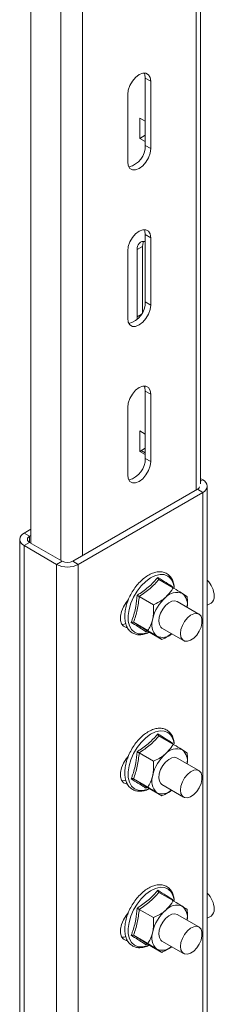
# Model space of a CAD drawing. Header units: millimetres. Extents: x -865 to 612, y -2990 to -1418.
# Tile 3 of 8: x -665 to -614, y -2454 to -2198. Entities that reach past the tile are written whole.
import ezdxf

# ---------------------------------------------------------------- set-up
doc = ezdxf.new("R2010")
doc.units = ezdxf.units.MM

msp = doc.modelspace()

# ---------------------------------------------------------------- linework, layer by layer
at = {"color": 7, "linetype": 'Continuous', "lineweight": 15}
for p, q in [((-617.67, -2318.62), (-617.67, -1907.49)), ((-661.98, -2334.13), (-661.98, -1921.78)), ((-632.1, -2212.77), (-630.68, -2213.59)), ((-632.1, -2230.33), (-632.1, -2212.77)), ((-630.68, -2231.14), (-630.68, -2213.59)), ((-636.69, -2217.06), (-636.69, -2234.61)), ((-632.1, -2224.01), (-633.52, -2223.19)), ((-633.52, -2223.19), (-633.52, -2228.5)), ((-632.1, -2227.68), (-632.1, -2224.01)), ((-633.52, -2228.5), (-632.1, -2227.68)), ((-633.52, -2228.5), (-632.1, -2229.32)), ((-632.1, -2227.69), (-632.1, -2227.68)), ((-632.1, -2230.33), (-630.68, -2231.14)), ((-632.1, -2253.6), (-630.68, -2254.42)), ((-632.1, -2271.16), (-632.1, -2253.6)), ((-630.68, -2271.97), (-630.68, -2254.42)), ((-636.69, -2257.89), (-636.69, -2275.44)), ((-634.22, -2257.49), (-632.81, -2256.67)), ((-634.22, -2275.04), (-634.22, -2257.49)), ((-632.81, -2273.81), (-632.81, -2256.67)), ((-632.1, -2271.16), (-630.68, -2271.97)), ((-634.18, -2275.66), (-634.22, -2275.04)), ((-632.1, -2294.43), (-630.68, -2295.24)), ((-632.1, -2311.98), (-632.1, -2294.43)), ((-630.68, -2312.8), (-630.68, -2295.24)), ((-636.69, -2298.71), (-636.69, -2316.27)), ((-632.1, -2305.67), (-633.52, -2304.84)), ((-633.52, -2304.84), (-633.52, -2310.15)), ((-632.1, -2309.34), (-632.1, -2305.66)), ((-633.52, -2310.15), (-632.1, -2309.34)), ((-632.1, -2308.92), (-632.1, -2308.92)), ((-632.1, -2309.34), (-632.1, -2309.34)), ((-633.52, -2310.15), (-632.1, -2310.97)), ((-633.16, -2309.94), (-632.1, -2310.56)), ((-632.1, -2311.98), (-630.68, -2312.8)), ((-617.67, -2317.25), (-617.07, -2317.6)), ((-615.9, -2482.54), (-615.9, -2319.23)), ((-618.48, -2320.05), (-651.01, -2338.82)), ((-617.07, -2320.86), (-649.6, -2339.64)), ((-617.07, -2320.86), (-618.48, -2320.05)), ((-617.07, -2484.17), (-617.07, -2320.86)), ((-663.74, -2331.48), (-661.98, -2330.46)), ((-663.74, -2331.48), (-662.32, -2332.29)), ((-662.32, -2332.29), (-661.98, -2332.09)), ((-664.91, -2333.11), (-664.91, -2496.42)), ((-662.32, -2333.93), (-663.74, -2334.74)), ((-655.25, -2339.64), (-663.74, -2334.74)), ((-663.74, -2498.05), (-663.74, -2334.74)), ((-653.84, -2338.82), (-662.32, -2333.93)), ((-655.25, -2339.64), (-653.84, -2338.82)), ((-655.25, -2502.95), (-655.25, -2339.64)), ((-651.01, -2338.82), (-649.6, -2339.64)), ((-649.6, -2502.95), (-649.6, -2339.64)), ((-628.53, -2343.59), (-624.81, -2345.74)), ((-624.95, -2345.47), (-624.98, -2345.78)), ((-633.69, -2348.02), (-629.96, -2350.17)), ((-636.69, -2349.09), (-636.69, -2349.35)), ((-618.08, -2352.61), (-623.73, -2349.34)), ((-615.9, -2350.33), (-614.9, -2349.75)), ((-635.18, -2354.76), (-631.45, -2356.91)), ((-631.69, -2357.04), (-631.94, -2357.22)), ((-631.51, -2357.08), (-627.79, -2359.22)), ((-627.73, -2356.27), (-622.07, -2359.54)), ((-628.53, -2384.42), (-624.81, -2386.57)), ((-624.95, -2386.3), (-624.98, -2386.6)), ((-633.69, -2388.84), (-629.96, -2390.99)), ((-636.69, -2389.91), (-636.69, -2390.17)), ((-618.08, -2393.44), (-623.73, -2390.17)), ((-635.18, -2395.59), (-631.45, -2397.74)), ((-627.73, -2397.1), (-622.07, -2400.37)), ((-631.69, -2397.87), (-631.94, -2398.05)), ((-631.51, -2397.9), (-627.79, -2400.05)), ((-628.53, -2425.24), (-624.81, -2427.39)), ((-624.95, -2427.13), (-624.98, -2427.43)), ((-633.69, -2429.67), (-629.96, -2431.82)), ((-636.69, -2430.74), (-636.69, -2431)), ((-618.08, -2434.26), (-623.73, -2431)), ((-615.9, -2431.98), (-614.9, -2431.4)), ((-635.18, -2436.41), (-631.45, -2438.56)), ((-627.73, -2437.93), (-622.07, -2441.19)), ((-631.69, -2438.7), (-631.94, -2438.88)), ((-631.51, -2438.73), (-627.79, -2440.88))]:
    msp.add_line(p, q, dxfattribs=at)
at = {"color": 8, "linetype": 'Continuous', "lineweight": 15}
for p, q in [((-618.84, -2320.26), (-618.84, -1909.13)), ((-654.2, -2338.62), (-654.2, -1926.27)), ((-648.54, -2337.4), (-648.54, -1926.27)), ((-634.22, -2275.04), (-633.17, -2274.43)), ((-617.67, -2317.95), (-617.07, -2317.6)), ((-662.32, -2333.93), (-662.32, -2332.29))]:
    msp.add_line(p, q, dxfattribs=at)
at = {"color": 7, "linetype": 'Continuous', "lineweight": 15, "flags": 128}
for points in [[(-630.68, -2213.59), (-630.83, -2212.6), (-631.26, -2211.88), (-631.92, -2211.5), (-632.76, -2211.49), (-633.69, -2211.85), (-634.62, -2212.56), (-635.45, -2213.54), (-636.12, -2214.69), (-636.54, -2215.9), (-636.69, -2217.06)], [(-632.1, -2212.77), (-632.24, -2211.79), (-632.39, -2211.44)], [(-636.69, -2234.61), (-636.54, -2235.6), (-636.12, -2236.32), (-635.45, -2236.71), (-634.62, -2236.72), (-633.69, -2236.35), (-632.76, -2235.64), (-631.92, -2234.67), (-631.26, -2233.52), (-630.83, -2232.3), (-630.68, -2231.14)], [(-630.68, -2254.42), (-630.83, -2253.43), (-631.26, -2252.71), (-631.92, -2252.32), (-632.76, -2252.31), (-633.69, -2252.68), (-634.62, -2253.39), (-635.45, -2254.36), (-636.12, -2255.51), (-636.54, -2256.73), (-636.69, -2257.89)], [(-632.1, -2253.6), (-632.24, -2252.61), (-632.39, -2252.27)], [(-632.81, -2256.67), (-632.66, -2255.68), (-632.52, -2255.34)], [(-636.69, -2275.44), (-636.54, -2276.43), (-636.12, -2277.15), (-635.45, -2277.53), (-634.62, -2277.54), (-633.69, -2277.18), (-632.76, -2276.47), (-631.92, -2275.49), (-631.26, -2274.34), (-630.83, -2273.13), (-630.68, -2271.97)], [(-630.68, -2295.24), (-630.83, -2294.26), (-631.26, -2293.53), (-631.92, -2293.15), (-632.76, -2293.14), (-633.69, -2293.51), (-634.62, -2294.21), (-635.45, -2295.19), (-636.12, -2296.34), (-636.54, -2297.56), (-636.69, -2298.71)], [(-632.1, -2294.43), (-632.24, -2293.44), (-632.39, -2293.1)], [(-636.69, -2316.27), (-636.54, -2317.26), (-636.12, -2317.98), (-635.45, -2318.36), (-634.62, -2318.37), (-633.69, -2318), (-632.76, -2317.3), (-631.92, -2316.32), (-631.26, -2315.17), (-630.83, -2313.96), (-630.68, -2312.8)], [(-636.55, -2348.93), (-637.09, -2349.57), (-637.82, -2350.71), (-638.33, -2351.94), (-638.6, -2353.16), (-638.6, -2354.26), (-638.33, -2355.16), (-637.82, -2355.79), (-637.09, -2356.1), (-636.83, -2356.12)], [(-623.73, -2349.34), (-624.35, -2349.16), (-625.14, -2349.27), (-625.98, -2349.7), (-626.8, -2350.4), (-627.53, -2351.32), (-628.09, -2352.37), (-628.45, -2353.46), (-628.56, -2354.49), (-628.42, -2355.37), (-628.05, -2356.02), (-627.73, -2356.27)], [(-622.9, -2357.71), (-622.78, -2356.67), (-622.41, -2355.58), (-621.84, -2354.54), (-621.11, -2353.63), (-620.29, -2352.94), (-619.45, -2352.53), (-618.66, -2352.43), (-618, -2352.66), (-617.53, -2353.19), (-617.28, -2353.97), (-617.28, -2354.95), (-617.53, -2356.02), (-618, -2357.1), (-618.66, -2358.09), (-619.45, -2358.9), (-620.29, -2359.45), (-621.11, -2359.71), (-621.84, -2359.65), (-622.41, -2359.26), (-622.78, -2358.6), (-622.9, -2357.71)], [(-638.25, -2355.31), (-637.64, -2355.24), (-637.2, -2355.1)], [(-636.55, -2389.76), (-637.09, -2390.4), (-637.82, -2391.54), (-638.33, -2392.77), (-638.6, -2393.98), (-638.6, -2395.09), (-638.33, -2395.99), (-637.82, -2396.62), (-637.09, -2396.93), (-636.83, -2396.95)], [(-623.73, -2390.17), (-624.35, -2389.99), (-625.14, -2390.1), (-625.98, -2390.53), (-626.8, -2391.23), (-627.53, -2392.15), (-628.09, -2393.2), (-628.45, -2394.28), (-628.56, -2395.32), (-628.42, -2396.2), (-628.05, -2396.85), (-627.73, -2397.1)], [(-622.9, -2398.53), (-622.78, -2397.5), (-622.41, -2396.41), (-621.84, -2395.37), (-621.11, -2394.46), (-620.29, -2393.77), (-619.45, -2393.35), (-618.66, -2393.26), (-618, -2393.48), (-617.53, -2394.01), (-617.28, -2394.8), (-617.28, -2395.77), (-617.53, -2396.85), (-618, -2397.93), (-618.66, -2398.91), (-619.45, -2399.72), (-620.29, -2400.28), (-621.11, -2400.54), (-621.84, -2400.47), (-622.41, -2400.09), (-622.78, -2399.42), (-622.9, -2398.53)], [(-638.25, -2396.13), (-637.64, -2396.07), (-637.2, -2395.93)], [(-636.55, -2430.58), (-637.09, -2431.23), (-637.82, -2432.37), (-638.33, -2433.59), (-638.6, -2434.81), (-638.6, -2435.91), (-638.33, -2436.82), (-637.82, -2437.45), (-637.09, -2437.75), (-636.83, -2437.78)], [(-623.73, -2431), (-624.35, -2430.81), (-625.14, -2430.93), (-625.98, -2431.35), (-626.8, -2432.06), (-627.53, -2432.97), (-628.09, -2434.02), (-628.45, -2435.11), (-628.56, -2436.14), (-628.42, -2437.02), (-628.05, -2437.68), (-627.73, -2437.93)], [(-622.9, -2439.36), (-622.78, -2438.33), (-622.41, -2437.24), (-621.84, -2436.19), (-621.11, -2435.28), (-620.29, -2434.59), (-619.45, -2434.18), (-618.66, -2434.08), (-618, -2434.31), (-617.53, -2434.84), (-617.28, -2435.63), (-617.28, -2436.6), (-617.53, -2437.67), (-618, -2438.75), (-618.66, -2439.74), (-619.45, -2440.55), (-620.29, -2441.11), (-621.11, -2441.37), (-621.84, -2441.3), (-622.41, -2440.92), (-622.78, -2440.25), (-622.9, -2439.36)], [(-638.25, -2436.96), (-637.64, -2436.89), (-637.2, -2436.75)]]:
    msp.add_lwpolyline(points, dxfattribs=at)
at = {"color": 8, "linetype": 'Continuous', "lineweight": 15, "flags": 128}
for points in [[(-626.17, -2342.69), (-627.13, -2342.31), (-628.25, -2342.26), (-629.46, -2342.55), (-630.72, -2343.16), (-631.97, -2344.08), (-633.16, -2345.26), (-634.23, -2346.64), (-635.15, -2348.18), (-635.86, -2349.79), (-636.34, -2351.42), (-636.56, -2352.98), (-636.53, -2354.42), (-636.23, -2355.67), (-635.68, -2356.66), (-634.91, -2357.37), (-633.95, -2357.76), (-632.83, -2357.81), (-631.62, -2357.52), (-631.11, -2357.31)], [(-626.17, -2383.52), (-627.13, -2383.13), (-628.25, -2383.08), (-629.46, -2383.37), (-630.72, -2383.99), (-631.97, -2384.91), (-633.16, -2386.08), (-634.23, -2387.47), (-635.15, -2389.01), (-635.86, -2390.62), (-636.34, -2392.25), (-636.56, -2393.81), (-636.53, -2395.25), (-636.23, -2396.49), (-635.68, -2397.49), (-634.91, -2398.2), (-633.95, -2398.59), (-632.83, -2398.64), (-631.62, -2398.35), (-631.11, -2398.13)], [(-626.17, -2424.35), (-627.13, -2423.96), (-628.25, -2423.91), (-629.46, -2424.2), (-630.72, -2424.82), (-631.97, -2425.73), (-633.16, -2426.91), (-634.23, -2428.3), (-635.15, -2429.83), (-635.86, -2431.45), (-636.34, -2433.07), (-636.56, -2434.64), (-636.53, -2436.08), (-636.23, -2437.32), (-635.68, -2438.32), (-634.91, -2439.03), (-633.95, -2439.41), (-632.83, -2439.46), (-631.62, -2439.17), (-631.11, -2438.96)]]:
    msp.add_lwpolyline(points, dxfattribs=at)
at = {"color": 7, "linetype": 'Continuous', "lineweight": 15}
for centre, radius, start, end in [((-637.84, -2230.38), 5.75, 284.5527, 0.5237), ((-632.46, -2257.15), 1.79, 78.1672, 190.8069), ((-637.84, -2271.21), 5.75, 284.5527, 0.5237), ((-637.84, -2312.04), 5.75, 284.553, 0.5234), ((-618.96, -2319.06), 1.1, 295.7458, 339.7717), ((-617.69, -2319.23), 1.75, 290.7838, 69.2164), ((-663.12, -2333.11), 1.75, 110.7838, 249.2164), ((-662.01, -2333.11), 0.873, 110.7835, 249.2168), ((-652.42, -2334.18), 6.15, 242.6098, 297.3901), ((-652.42, -2336.09), 3.07, 242.6093, 297.3906), ((-620.34, -2348.24), 6.28, 2.9734, 44.9609), ((-619.75, -2356.27), 10.67, 131.5039, 166.9713), ((-623.88, -2350.82), 3.89, 67.7415, 139.1602), ((-624.92, -2350.1), 3.82, 349.0786, 48.8775), ((-616.02, -2348.14), 1.96, 304.8258, 6.4866), ((-626.24, -2355.32), 4.16, 159.4768, 227.5126), ((-627.61, -2355.04), 3.65, 246.7144, 312.0256), ((-619.75, -2397.1), 10.67, 131.5039, 166.9713), ((-623.88, -2391.65), 3.89, 67.7415, 139.1602), ((-624.92, -2390.93), 3.82, 349.0782, 48.8783), ((-626.24, -2396.15), 4.16, 159.4762, 227.5134), ((-627.61, -2395.87), 3.65, 246.712, 312.0281), ((-620.34, -2429.9), 6.28, 2.9736, 44.9607), ((-619.75, -2437.92), 10.67, 131.5045, 166.9711), ((-623.88, -2432.47), 3.89, 67.7432, 139.1584), ((-624.92, -2431.75), 3.82, 349.0786, 48.8775), ((-616.02, -2429.79), 1.96, 304.8224, 6.4901), ((-626.24, -2436.98), 4.16, 159.4763, 227.5133), ((-627.61, -2436.69), 3.65, 246.712, 312.0281)]:
    msp.add_arc(centre, radius, start, end, dxfattribs=at)
at = {"color": 8, "linetype": 'Continuous', "lineweight": 15}
for centre, start, end in [((-628.68, -2345.99), 4.5252, 52.7285), ((-628.68, -2386.81), 4.5258, 52.7271), ((-628.68, -2427.64), 4.5254, 52.7276)]:
    msp.add_arc(centre, 4.14, start, end, dxfattribs=at)
at = {"color": 7, "linetype": 'Continuous', "lineweight": 15}
for points, knots in [([(-624.53, -2345.44), (-624.57, -2345.13), (-624.67, -2344.37), (-625.11, -2343.37), (-625.71, -2342.59), (-626.33, -2342.11), (-627.01, -2341.76), (-627.9, -2341.54), (-629.02, -2341.58), (-630.2, -2341.9), (-631.41, -2342.5), (-632.62, -2343.36), (-633.76, -2344.45), (-634.81, -2345.73), (-635.73, -2347.15), (-636.48, -2348.66), (-637.04, -2350.21), (-637.38, -2351.74), (-637.5, -2353.22), (-637.38, -2354.58), (-637.02, -2355.79), (-636.41, -2356.78), (-635.6, -2357.51), (-634.63, -2357.93), (-633.56, -2358.07), (-632.41, -2357.9), (-631.56, -2357.64), (-631.11, -2357.37), (-631.05, -2357.34)], [0, 0, 0, 0, 0.030239, 0.072948, 0.114899, 0.140022, 0.163031, 0.202681, 0.242596, 0.283529, 0.32542, 0.367745, 0.410081, 0.452336, 0.494533, 0.536727, 0.578969, 0.621319, 0.663841, 0.70657, 0.74938, 0.791735, 0.832921, 0.872917, 0.912586, 0.952862, 0.994237, 1, 1, 1, 1]), ([(-634.23, -2347.69), (-633.97, -2347.53), (-632.69, -2346.72), (-630.73, -2345.23), (-629.4, -2343.71), (-628.8, -2343.04)], [0, 0, 0, 0, 0.120964, 0.606826, 1, 1, 1, 1]), ([(-628.53, -2343.59), (-628.56, -2343.56), (-628.64, -2343.51), (-628.72, -2343.37), (-628.78, -2343.21), (-628.8, -2343.1), (-628.8, -2343.04), (-628.8, -2343.04)], [0, 0, 0, 0, 0.236151, 0.471397, 0.732385, 0.993199, 1, 1, 1, 1]), ([(-628.8, -2343.04), (-628.61, -2343.16), (-627.65, -2343.77), (-626.23, -2344.68), (-625.34, -2345.23), (-624.95, -2345.47)], [0, 0, 0, 0, 0.120962, 0.606828, 1, 1, 1, 1]), ([(-628.53, -2343.59), (-629.25, -2344.39), (-630.73, -2346), (-632.69, -2347.34), (-633.69, -2348.02)], [0, 0, 0, 0, 0.492171, 1, 1, 1, 1]), ([(-625, -2345.63), (-625, -2345.62), (-625, -2345.57), (-624.97, -2345.52), (-624.95, -2345.47), (-624.95, -2345.47)], [0, 0, 0, 0, 0.177792, 0.978968, 1, 1, 1, 1]), ([(-635.8, -2354.79), (-635.69, -2354.52), (-635.18, -2353.21), (-634.51, -2350.89), (-634.32, -2348.68), (-634.23, -2347.69)], [0, 0, 0, 0, 0.120963, 0.606823, 1, 1, 1, 1]), ([(-633.69, -2348.02), (-633.81, -2349.19), (-634.06, -2351.58), (-634.8, -2353.69), (-635.18, -2354.76)], [0, 0, 0, 0, 0.492171, 1, 1, 1, 1]), ([(-634.23, -2347.69), (-634.23, -2347.69), (-634.19, -2347.72), (-634.09, -2347.77), (-633.95, -2347.86), (-633.81, -2347.95), (-633.73, -2347.99), (-633.69, -2348.02)], [0, 0, 0, 0, 0.006821, 0.267599, 0.528633, 0.763844, 1, 1, 1, 1]), ([(-629.96, -2350.17), (-629.47, -2349.93), (-628.46, -2349.46), (-627.44, -2348.79), (-626.93, -2348.37), (-626.82, -2348.28)], [0, 0, 0, 0, 0.434794, 0.879847, 1, 1, 1, 1]), ([(-626.82, -2348.28), (-626.21, -2347.65), (-625.42, -2346.84), (-624.92, -2345.95), (-624.81, -2345.74)], [0, 0, 0, 0, 0.769008, 1, 1, 1, 1]), ([(-622.41, -2347.22), (-622.49, -2347.17), (-623.09, -2346.8), (-623.94, -2346.27), (-624.74, -2345.78), (-624.81, -2345.74)], [0, 0, 0, 0, 0.12794, 0.927362, 1, 1, 1, 1]), ([(-621.14, -2348.06), (-621.21, -2348.01), (-621.47, -2347.83), (-622.01, -2347.48), (-622.41, -2347.22)], [0, 0, 0, 0, 0.263901, 1, 1, 1, 1]), ([(-621.14, -2348.06), (-621.1, -2348.61), (-621.04, -2349.55), (-621.15, -2350.44), (-621.19, -2350.81)], [0, 0, 0, 0, 0.589224, 1, 1, 1, 1]), ([(-630.14, -2353.86), (-630.02, -2352.93), (-629.85, -2351.72), (-629.94, -2350.46), (-629.96, -2350.17)], [0, 0, 0, 0, 0.7690098, 1, 1, 1, 1]), ([(-635.8, -2354.79), (-635.8, -2354.78), (-635.74, -2354.76), (-635.63, -2354.72), (-635.46, -2354.7), (-635.3, -2354.7), (-635.22, -2354.74), (-635.18, -2354.76)], [0, 0, 0, 0, 0.006844, 0.267596, 0.528624, 0.763849, 1, 1, 1, 1]), ([(-631.94, -2357.22), (-632.06, -2357.14), (-632.63, -2356.76), (-633.79, -2356), (-635.18, -2355.16), (-635.8, -2354.79)], [0, 0, 0, 0, 0.1209664, 0.6068248, 1, 1, 1, 1]), ([(-635.18, -2354.76), (-634.45, -2355.21), (-632.99, -2356.12), (-632.01, -2356.75), (-631.51, -2357.08)], [0, 0, 0, 0, 0.492173, 1, 1, 1, 1]), ([(-631.45, -2356.91), (-631.21, -2356.51), (-630.73, -2355.71), (-630.33, -2354.65), (-630.18, -2354), (-630.14, -2353.86)], [0, 0, 0, 0, 0.434787, 0.87984, 1, 1, 1, 1]), ([(-631.94, -2357.22), (-631.94, -2357.22), (-631.92, -2357.18), (-631.85, -2357.11), (-631.75, -2357.04), (-631.63, -2357.03), (-631.55, -2357.06), (-631.51, -2357.08)], [0, 0, 0, 0, 0.006881, 0.267613, 0.528656, 0.763855, 1, 1, 1, 1]), ([(-629.06, -2358.39), (-629.14, -2358.34), (-629.74, -2357.96), (-630.59, -2357.44), (-631.39, -2356.95), (-631.45, -2356.91)], [0, 0, 0, 0, 0.1279498, 0.9273522, 1, 1, 1, 1]), ([(-627.79, -2359.22), (-627.86, -2359.18), (-628.12, -2358.99), (-628.66, -2358.65), (-629.06, -2358.39)], [0, 0, 0, 0, 0.2639011, 1, 1, 1, 1]), ([(-625.23, -2357.72), (-625.8, -2358.12), (-626.59, -2358.69), (-627.52, -2359.11), (-627.79, -2359.22)], [0, 0, 0, 0, 0.714273, 1, 1, 1, 1]), ([(-624.53, -2386.27), (-624.57, -2385.95), (-624.67, -2385.2), (-625.11, -2384.2), (-625.71, -2383.42), (-626.33, -2382.94), (-627.01, -2382.59), (-627.9, -2382.37), (-629.02, -2382.41), (-630.2, -2382.73), (-631.41, -2383.33), (-632.62, -2384.19), (-633.76, -2385.28), (-634.81, -2386.56), (-635.73, -2387.98), (-636.48, -2389.48), (-637.04, -2391.03), (-637.38, -2392.57), (-637.5, -2394.05), (-637.38, -2395.41), (-637.02, -2396.62), (-636.41, -2397.61), (-635.6, -2398.33), (-634.63, -2398.76), (-633.56, -2398.9), (-632.41, -2398.73), (-631.56, -2398.47), (-631.11, -2398.2), (-631.05, -2398.17)], [0, 0, 0, 0, 0.030239, 0.072948, 0.114899, 0.140022, 0.163031, 0.202681, 0.242595, 0.283529, 0.32542, 0.367745, 0.410081, 0.452336, 0.494533, 0.536727, 0.57897, 0.621319, 0.663841, 0.70657, 0.749381, 0.791735, 0.832921, 0.872917, 0.912586, 0.952862, 0.994237, 1, 1, 1, 1]), ([(-634.23, -2388.52), (-633.97, -2388.36), (-632.69, -2387.55), (-630.73, -2386.06), (-629.4, -2384.54), (-628.8, -2383.86)], [0, 0, 0, 0, 0.120964, 0.606826, 1, 1, 1, 1]), ([(-628.53, -2384.42), (-628.56, -2384.39), (-628.64, -2384.34), (-628.72, -2384.2), (-628.78, -2384.04), (-628.8, -2383.92), (-628.8, -2383.86), (-628.8, -2383.86)], [0, 0, 0, 0, 0.236154, 0.471403, 0.732457, 0.993199, 1, 1, 1, 1]), ([(-628.8, -2383.86), (-628.61, -2383.99), (-627.65, -2384.6), (-626.23, -2385.51), (-625.34, -2386.05), (-624.95, -2386.3)], [0, 0, 0, 0, 0.120962, 0.606823, 1, 1, 1, 1]), ([(-628.53, -2384.42), (-629.25, -2385.21), (-630.73, -2386.83), (-632.69, -2388.17), (-633.69, -2388.84)], [0, 0, 0, 0, 0.492171, 1, 1, 1, 1]), ([(-626.82, -2389.11), (-626.21, -2388.48), (-625.42, -2387.67), (-624.92, -2386.77), (-624.81, -2386.57)], [0, 0, 0, 0, 0.769008, 1, 1, 1, 1]), ([(-625, -2386.46), (-625, -2386.45), (-625, -2386.4), (-624.97, -2386.34), (-624.95, -2386.3), (-624.95, -2386.3)], [0, 0, 0, 0, 0.177792, 0.978968, 1, 1, 1, 1]), ([(-622.41, -2388.05), (-622.49, -2388), (-623.09, -2387.62), (-623.94, -2387.09), (-624.74, -2386.61), (-624.81, -2386.57)], [0, 0, 0, 0, 0.1279511, 0.9273619, 1, 1, 1, 1]), ([(-635.8, -2395.61), (-635.69, -2395.35), (-635.18, -2394.04), (-634.51, -2391.72), (-634.32, -2389.51), (-634.23, -2388.52)], [0, 0, 0, 0, 0.120963, 0.60683, 1, 1, 1, 1]), ([(-633.69, -2388.84), (-633.81, -2390.02), (-634.06, -2392.41), (-634.8, -2394.52), (-635.18, -2395.59)], [0, 0, 0, 0, 0.492171, 1, 1, 1, 1]), ([(-634.23, -2388.52), (-634.23, -2388.52), (-634.19, -2388.55), (-634.09, -2388.6), (-633.95, -2388.69), (-633.81, -2388.77), (-633.73, -2388.82), (-633.69, -2388.84)], [0, 0, 0, 0, 0.006821, 0.267599, 0.528633, 0.763844, 1, 1, 1, 1]), ([(-629.96, -2390.99), (-629.47, -2390.76), (-628.46, -2390.29), (-627.44, -2389.62), (-626.93, -2389.2), (-626.82, -2389.11)], [0, 0, 0, 0, 0.434794, 0.879847, 1, 1, 1, 1]), ([(-621.14, -2388.88), (-621.21, -2388.83), (-621.47, -2388.65), (-622.01, -2388.31), (-622.41, -2388.05)], [0, 0, 0, 0, 0.263901, 1, 1, 1, 1]), ([(-621.14, -2388.88), (-621.1, -2389.44), (-621.04, -2390.37), (-621.15, -2391.27), (-621.19, -2391.64)], [0, 0, 0, 0, 0.589224, 1, 1, 1, 1]), ([(-630.14, -2394.69), (-630.02, -2393.76), (-629.85, -2392.55), (-629.94, -2391.29), (-629.96, -2390.99)], [0, 0, 0, 0, 0.7690098, 1, 1, 1, 1]), ([(-635.8, -2395.61), (-635.8, -2395.61), (-635.74, -2395.59), (-635.63, -2395.55), (-635.46, -2395.52), (-635.3, -2395.53), (-635.22, -2395.57), (-635.18, -2395.59)], [0, 0, 0, 0, 0.006844, 0.267596, 0.528624, 0.763849, 1, 1, 1, 1]), ([(-631.94, -2398.05), (-632.06, -2397.97), (-632.63, -2397.58), (-633.79, -2396.83), (-635.18, -2395.99), (-635.8, -2395.61)], [0, 0, 0, 0, 0.120962, 0.606823, 1, 1, 1, 1]), ([(-635.18, -2395.59), (-634.45, -2396.04), (-632.99, -2396.95), (-632.01, -2397.58), (-631.51, -2397.9)], [0, 0, 0, 0, 0.49217, 1, 1, 1, 1]), ([(-631.45, -2397.74), (-631.21, -2397.34), (-630.73, -2396.54), (-630.33, -2395.48), (-630.18, -2394.83), (-630.14, -2394.69)], [0, 0, 0, 0, 0.434787, 0.87984, 1, 1, 1, 1]), ([(-631.94, -2398.05), (-631.94, -2398.05), (-631.92, -2398.01), (-631.86, -2397.93), (-631.75, -2397.87), (-631.63, -2397.85), (-631.55, -2397.89), (-631.51, -2397.9)], [0, 0, 0, 0, 0.006801, 0.267543, 0.528597, 0.763846, 1, 1, 1, 1]), ([(-629.06, -2399.22), (-629.14, -2399.17), (-629.74, -2398.79), (-630.59, -2398.26), (-631.39, -2397.78), (-631.45, -2397.74)], [0, 0, 0, 0, 0.12794, 0.9273514, 1, 1, 1, 1]), ([(-627.79, -2400.05), (-627.86, -2400), (-628.12, -2399.82), (-628.66, -2399.48), (-629.06, -2399.22)], [0, 0, 0, 0, 0.26389, 1, 1, 1, 1]), ([(-625.23, -2398.54), (-625.8, -2398.95), (-626.59, -2399.52), (-627.52, -2399.93), (-627.79, -2400.05)], [0, 0, 0, 0, 0.7142756, 1, 1, 1, 1]), ([(-624.53, -2427.1), (-624.57, -2426.78), (-624.67, -2426.03), (-625.11, -2425.03), (-625.71, -2424.24), (-626.33, -2423.76), (-627.01, -2423.41), (-627.9, -2423.2), (-629.02, -2423.24), (-630.2, -2423.56), (-631.41, -2424.16), (-632.62, -2425.02), (-633.76, -2426.11), (-634.81, -2427.39), (-635.73, -2428.8), (-636.48, -2430.31), (-637.04, -2431.86), (-637.38, -2433.4), (-637.5, -2434.87), (-637.38, -2436.24), (-637.02, -2437.44), (-636.41, -2438.43), (-635.6, -2439.16), (-634.63, -2439.59), (-633.56, -2439.72), (-632.41, -2439.55), (-631.56, -2439.3), (-631.11, -2439.03), (-631.05, -2438.99)], [0, 0, 0, 0, 0.030241, 0.07295, 0.114899, 0.140023, 0.163032, 0.202682, 0.242596, 0.283529, 0.325421, 0.367746, 0.410082, 0.452336, 0.494533, 0.536728, 0.57897, 0.62132, 0.663842, 0.706569, 0.749381, 0.791734, 0.832921, 0.872916, 0.912586, 0.952862, 0.994237, 1, 1, 1, 1]), ([(-634.23, -2429.35), (-633.97, -2429.18), (-632.69, -2428.38), (-630.73, -2426.89), (-629.4, -2425.37), (-628.8, -2424.69)], [0, 0, 0, 0, 0.120964, 0.606825, 1, 1, 1, 1]), ([(-628.53, -2425.24), (-629.25, -2426.04), (-630.73, -2427.66), (-632.69, -2428.99), (-633.69, -2429.67)], [0, 0, 0, 0, 0.49217, 1, 1, 1, 1]), ([(-628.53, -2425.24), (-628.56, -2425.22), (-628.64, -2425.16), (-628.72, -2425.03), (-628.78, -2424.87), (-628.8, -2424.75), (-628.8, -2424.69), (-628.8, -2424.69)], [0, 0, 0, 0, 0.2361452, 0.4713438, 0.7323872, 0.9931193, 1, 1, 1, 1]), ([(-628.8, -2424.69), (-628.61, -2424.81), (-627.65, -2425.42), (-626.23, -2426.33), (-625.34, -2426.88), (-624.95, -2427.13)], [0, 0, 0, 0, 0.120966, 0.606825, 1, 1, 1, 1]), ([(-626.82, -2429.93), (-626.21, -2429.31), (-625.42, -2428.5), (-624.92, -2427.6), (-624.81, -2427.39)], [0, 0, 0, 0, 0.7690046, 1, 1, 1, 1]), ([(-625, -2427.28), (-625, -2427.27), (-625, -2427.22), (-624.97, -2427.17), (-624.95, -2427.13), (-624.95, -2427.13)], [0, 0, 0, 0, 0.177792, 0.978968, 1, 1, 1, 1]), ([(-622.41, -2428.88), (-622.49, -2428.83), (-623.09, -2428.45), (-623.94, -2427.92), (-624.74, -2427.43), (-624.81, -2427.39)], [0, 0, 0, 0, 0.12794, 0.927351, 1, 1, 1, 1]), ([(-635.8, -2436.44), (-635.69, -2436.18), (-635.18, -2434.87), (-634.51, -2432.55), (-634.32, -2430.34), (-634.23, -2429.35)], [0, 0, 0, 0, 0.120963, 0.60683, 1, 1, 1, 1]), ([(-633.69, -2429.67), (-633.81, -2430.85), (-634.06, -2433.23), (-634.8, -2435.34), (-635.18, -2436.41)], [0, 0, 0, 0, 0.492171, 1, 1, 1, 1]), ([(-634.23, -2429.35), (-634.23, -2429.35), (-634.19, -2429.37), (-634.09, -2429.43), (-633.95, -2429.52), (-633.81, -2429.6), (-633.73, -2429.65), (-633.69, -2429.67)], [0, 0, 0, 0, 0.006821, 0.267545, 0.528628, 0.763841, 1, 1, 1, 1]), ([(-629.96, -2431.82), (-629.47, -2431.59), (-628.46, -2431.12), (-627.44, -2430.45), (-626.93, -2430.02), (-626.82, -2429.93)], [0, 0, 0, 0, 0.434792, 0.879848, 1, 1, 1, 1]), ([(-621.14, -2429.71), (-621.21, -2429.66), (-621.47, -2429.48), (-622.01, -2429.13), (-622.41, -2428.88)], [0, 0, 0, 0, 0.263898, 1, 1, 1, 1]), ([(-621.14, -2429.71), (-621.1, -2430.26), (-621.04, -2431.2), (-621.15, -2432.1), (-621.19, -2432.47)], [0, 0, 0, 0, 0.589235, 1, 1, 1, 1]), ([(-630.14, -2435.52), (-630.02, -2434.59), (-629.85, -2433.38), (-629.94, -2432.11), (-629.96, -2431.82)], [0, 0, 0, 0, 0.7690098, 1, 1, 1, 1]), ([(-631.45, -2438.56), (-631.21, -2438.17), (-630.73, -2437.37), (-630.33, -2436.3), (-630.18, -2435.66), (-630.14, -2435.52)], [0, 0, 0, 0, 0.434787, 0.879854, 1, 1, 1, 1]), ([(-635.8, -2436.44), (-635.8, -2436.44), (-635.74, -2436.41), (-635.63, -2436.37), (-635.46, -2436.35), (-635.3, -2436.36), (-635.22, -2436.4), (-635.18, -2436.41)], [0, 0, 0, 0, 0.006844, 0.267593, 0.528633, 0.763855, 1, 1, 1, 1]), ([(-631.94, -2438.88), (-632.06, -2438.8), (-632.63, -2438.41), (-633.79, -2437.65), (-635.18, -2436.81), (-635.8, -2436.44)], [0, 0, 0, 0, 0.120962, 0.606828, 1, 1, 1, 1]), ([(-635.18, -2436.41), (-634.45, -2436.86), (-632.99, -2437.78), (-632.01, -2438.41), (-631.51, -2438.73)], [0, 0, 0, 0, 0.49217, 1, 1, 1, 1]), ([(-631.94, -2438.88), (-631.94, -2438.88), (-631.92, -2438.83), (-631.86, -2438.76), (-631.75, -2438.7), (-631.63, -2438.68), (-631.55, -2438.71), (-631.51, -2438.73)], [0, 0, 0, 0, 0.006801, 0.267615, 0.528603, 0.763849, 1, 1, 1, 1]), ([(-629.06, -2440.05), (-629.14, -2440), (-629.74, -2439.62), (-630.59, -2439.09), (-631.39, -2438.6), (-631.45, -2438.56)], [0, 0, 0, 0, 0.12794, 0.9273514, 1, 1, 1, 1]), ([(-627.79, -2440.88), (-627.86, -2440.83), (-628.12, -2440.65), (-628.66, -2440.3), (-629.06, -2440.05)], [0, 0, 0, 0, 0.26389, 1, 1, 1, 1]), ([(-625.23, -2439.37), (-625.8, -2439.78), (-626.59, -2440.34), (-627.52, -2440.76), (-627.79, -2440.88)], [0, 0, 0, 0, 0.714277, 1, 1, 1, 1])]:
    msp.add_open_spline(points, degree=3, knots=knots, dxfattribs=at)

doc.saveas('drawing.dxf')
